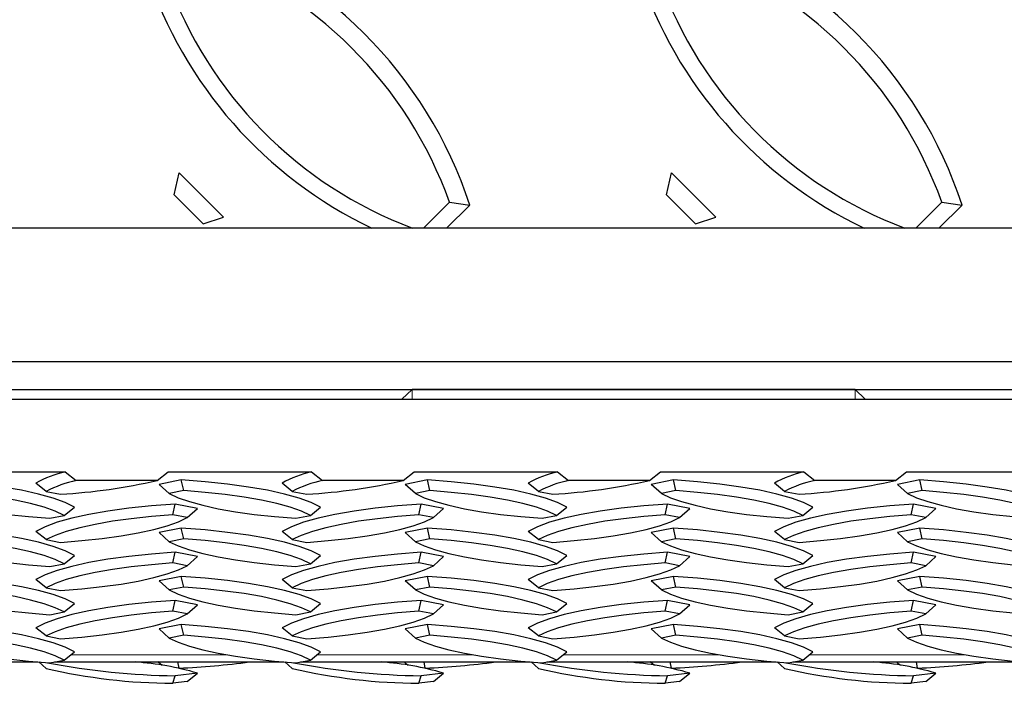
# Model space of a CAD drawing. Extents: x 0 to 17, y 0 to 11.
# Tile 78 of 81: x 13.45 to 13.763, y 6.859 to 7.07. Entities that reach past the tile are written whole.
import ezdxf

# ---------------------------------------------------------------- set-up
doc = ezdxf.new("R2010")
doc.units = 0
doc.header["$LTSCALE"] = 0.5
doc.header["$MEASUREMENT"] = 0
doc.linetypes.add('PHANTOM', pattern=[0.49999999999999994, 0.25, -0.05, 0.05, -0.05, 0.05, -0.05])
doc.layers.get('0').update_dxf_attribs({"linetype": 'CONTINUOUS'})

msp = doc.modelspace()

# ---------------------------------------------------------------- linework, layer by layer
at = {"color": 7, "linetype": 'Continuous', "lineweight": 25}
for p, q in [((13.49938940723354, 7.014043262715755), (13.50089383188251, 7.021051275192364)), ((13.51503596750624, 7.006988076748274), (13.50089383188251, 7.021051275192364)), ((13.65563940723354, 7.014043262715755), (13.6571438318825, 7.021051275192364)), ((13.67128596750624, 7.006988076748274), (13.6571438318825, 7.021051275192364)), ((13.50858544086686, 7.004898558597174), (13.49938940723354, 7.014043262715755)), ((13.66483544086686, 7.004898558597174), (13.65563940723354, 7.014043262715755)), ((13.57845378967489, 7.003516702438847), (13.58672074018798, 7.011737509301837)), ((13.58581191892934, 7.003516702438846), (13.59317126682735, 7.010834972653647)), ((13.58672074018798, 7.011737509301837), (13.59317126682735, 7.010834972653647)), ((13.7347037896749, 7.003516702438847), (13.74297074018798, 7.011737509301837)), ((13.74206191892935, 7.003516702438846), (13.74942126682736, 7.010834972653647)), ((13.74297074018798, 7.011737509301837), (13.74942126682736, 7.010834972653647)), ((13.50858544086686, 7.004898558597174), (13.51503596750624, 7.006988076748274)), ((13.66483544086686, 7.004898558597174), (13.67128596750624, 7.006988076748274)), ((13.35818485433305, 6.961177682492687), (13.90297055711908, 6.961177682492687)), ((13.36421038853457, 6.952297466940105), (13.92822237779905, 6.952297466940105)), ((13.5748455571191, 6.952297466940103), (13.57162134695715, 6.949199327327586)), ((13.7154705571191, 6.952297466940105), (13.5748455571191, 6.952297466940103)), ((13.71869476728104, 6.949199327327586), (13.7154705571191, 6.952297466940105)), ((9.574845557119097, 6.949199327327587), (14.0748455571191, 6.949199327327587)), ((13.41927372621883, 6.926215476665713), (13.46479238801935, 6.926215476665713)), ((13.46479238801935, 6.926215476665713), (13.46827893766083, 6.923457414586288)), ((13.49391217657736, 6.923457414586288), (13.49739872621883, 6.926215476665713)), ((13.49739872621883, 6.926215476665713), (13.54291738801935, 6.926215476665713)), ((13.54291738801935, 6.926215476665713), (13.54640393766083, 6.923457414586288)), ((13.57203717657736, 6.923457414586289), (13.57552372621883, 6.926215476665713)), ((13.57552372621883, 6.926215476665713), (13.62104238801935, 6.926215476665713)), ((13.62104238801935, 6.926215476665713), (13.62452893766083, 6.923457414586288)), ((13.65016217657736, 6.923457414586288), (13.65364872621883, 6.926215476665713)), ((13.65364872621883, 6.926215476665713), (13.69916738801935, 6.926215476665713)), ((13.69916738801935, 6.926215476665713), (13.70265393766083, 6.923457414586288)), ((13.72828717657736, 6.923457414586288), (13.73177372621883, 6.926215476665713)), ((13.73177372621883, 6.926215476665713), (13.77729238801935, 6.926215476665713)), ((13.45868819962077, 6.919970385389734), (13.45546293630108, 6.922581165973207)), ((13.49391217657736, 6.923457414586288), (13.46827893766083, 6.923457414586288)), ((13.50160165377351, 6.923584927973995), (13.49453058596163, 6.922200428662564)), ((13.49775584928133, 6.919295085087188), (13.49453058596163, 6.922200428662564)), ((13.50235386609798, 6.920195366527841), (13.50160165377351, 6.923584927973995)), ((13.53681319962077, 6.919970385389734), (13.53358793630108, 6.922581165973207)), ((13.57203717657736, 6.923457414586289), (13.54640393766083, 6.923457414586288)), ((13.5797266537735, 6.923584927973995), (13.57265558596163, 6.922200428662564)), ((13.57588084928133, 6.919295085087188), (13.57265558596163, 6.922200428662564)), ((13.58047886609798, 6.920195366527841), (13.5797266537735, 6.923584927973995)), ((13.61493819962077, 6.919970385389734), (13.61171293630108, 6.922581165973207)), ((13.65016217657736, 6.923457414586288), (13.62452893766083, 6.923457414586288)), ((13.6578516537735, 6.923584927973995), (13.65078058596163, 6.922200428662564)), ((13.65400584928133, 6.919295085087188), (13.65078058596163, 6.922200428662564)), ((13.65860386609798, 6.920195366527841), (13.6578516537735, 6.923584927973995)), ((13.69306319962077, 6.919970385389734), (13.68983793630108, 6.922581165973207)), ((13.72828717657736, 6.923457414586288), (13.70265393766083, 6.923457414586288)), ((13.73597665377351, 6.923584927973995), (13.72890558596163, 6.922200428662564)), ((13.73213084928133, 6.919295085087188), (13.72890558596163, 6.922200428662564)), ((13.73672886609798, 6.920195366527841), (13.73597665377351, 6.923584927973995)), ((13.45868819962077, 6.919970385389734), (13.46328621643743, 6.919070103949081)), ((13.50235386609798, 6.920195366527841), (13.49775584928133, 6.919295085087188)), ((13.53681319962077, 6.919970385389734), (13.54141121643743, 6.919070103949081)), ((13.58047886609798, 6.920195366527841), (13.57588084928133, 6.919295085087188)), ((13.61493819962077, 6.919970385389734), (13.61953621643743, 6.919070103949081)), ((13.65860386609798, 6.920195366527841), (13.65400584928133, 6.919295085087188)), ((13.69306319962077, 6.919970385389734), (13.69766121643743, 6.919070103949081)), ((13.73672886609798, 6.920195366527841), (13.73213084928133, 6.919295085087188)), ((13.49890489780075, 6.912548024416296), (13.49965711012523, 6.915937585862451)), ((13.5067281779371, 6.914553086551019), (13.49965711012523, 6.915937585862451)), ((13.57702989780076, 6.912548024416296), (13.57778211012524, 6.915937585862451)), ((13.58485317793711, 6.914553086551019), (13.57778211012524, 6.915937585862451)), ((13.65515489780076, 6.912548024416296), (13.65590711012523, 6.915937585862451)), ((13.66297817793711, 6.914553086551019), (13.65590711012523, 6.915937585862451)), ((13.73327989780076, 6.912548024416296), (13.73403211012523, 6.915937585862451)), ((13.74110317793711, 6.91455308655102), (13.73403211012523, 6.915937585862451)), ((13.46444556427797, 6.912321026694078), (13.46767082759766, 6.914931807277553)), ((13.50350291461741, 6.911647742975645), (13.49890489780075, 6.912548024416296)), ((13.50350291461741, 6.911647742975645), (13.5067281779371, 6.914553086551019)), ((13.54257056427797, 6.912321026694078), (13.54579582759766, 6.914931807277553)), ((13.58162791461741, 6.911647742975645), (13.57702989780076, 6.912548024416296)), ((13.58162791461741, 6.911647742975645), (13.58485317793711, 6.914553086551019)), ((13.62069556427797, 6.912321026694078), (13.62392082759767, 6.914931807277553)), ((13.65975291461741, 6.911647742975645), (13.65515489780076, 6.912548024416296)), ((13.65975291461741, 6.911647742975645), (13.66297817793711, 6.914553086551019)), ((13.69882056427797, 6.912321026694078), (13.70204582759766, 6.914931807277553)), ((13.73787791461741, 6.911647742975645), (13.73327989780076, 6.912548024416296)), ((13.73787791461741, 6.911647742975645), (13.74110317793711, 6.91455308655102)), ((13.45984754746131, 6.911420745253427), (13.46444556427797, 6.912321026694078)), ((13.53797254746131, 6.911420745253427), (13.54257056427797, 6.912321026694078)), ((13.61609754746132, 6.911420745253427), (13.62069556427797, 6.912321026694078)), ((13.69422254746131, 6.911420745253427), (13.69882056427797, 6.912321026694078)), ((13.45868819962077, 6.904673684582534), (13.45546293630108, 6.907284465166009)), ((13.5016016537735, 6.908288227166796), (13.49453058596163, 6.906903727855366)), ((13.49775584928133, 6.903998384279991), (13.49453058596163, 6.906903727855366)), ((13.50235386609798, 6.904898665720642), (13.5016016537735, 6.908288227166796)), ((13.53681319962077, 6.904673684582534), (13.53358793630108, 6.907284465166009)), ((13.5797266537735, 6.908288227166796), (13.57265558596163, 6.906903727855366)), ((13.57588084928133, 6.903998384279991), (13.57265558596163, 6.906903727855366)), ((13.58047886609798, 6.904898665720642), (13.5797266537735, 6.908288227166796)), ((13.61493819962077, 6.904673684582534), (13.61171293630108, 6.907284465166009)), ((13.6578516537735, 6.908288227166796), (13.65078058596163, 6.906903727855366)), ((13.65400584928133, 6.903998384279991), (13.65078058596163, 6.906903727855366)), ((13.65860386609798, 6.904898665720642), (13.6578516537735, 6.908288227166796)), ((13.69306319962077, 6.904673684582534), (13.68983793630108, 6.907284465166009)), ((13.7359766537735, 6.908288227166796), (13.72890558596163, 6.906903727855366)), ((13.73213084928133, 6.903998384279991), (13.72890558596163, 6.906903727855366)), ((13.73672886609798, 6.904898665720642), (13.7359766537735, 6.908288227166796)), ((13.45868819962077, 6.904673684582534), (13.46328621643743, 6.903773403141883)), ((13.50235386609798, 6.904898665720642), (13.49775584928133, 6.903998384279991)), ((13.53681319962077, 6.904673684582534), (13.54141121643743, 6.903773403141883)), ((13.58047886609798, 6.904898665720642), (13.57588084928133, 6.903998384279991)), ((13.61493819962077, 6.904673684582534), (13.61953621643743, 6.903773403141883)), ((13.65860386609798, 6.904898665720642), (13.65400584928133, 6.903998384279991)), ((13.69306319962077, 6.904673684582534), (13.69766121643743, 6.903773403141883)), ((13.73672886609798, 6.904898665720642), (13.73213084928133, 6.903998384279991)), ((13.49890489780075, 6.897251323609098), (13.49965711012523, 6.900640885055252)), ((13.5067281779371, 6.899256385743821), (13.49965711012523, 6.900640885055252)), ((13.57702989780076, 6.897251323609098), (13.57778211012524, 6.900640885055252)), ((13.58485317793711, 6.899256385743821), (13.57778211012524, 6.900640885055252)), ((13.65515489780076, 6.897251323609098), (13.65590711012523, 6.900640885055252)), ((13.66297817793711, 6.899256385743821), (13.65590711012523, 6.900640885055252)), ((13.73327989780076, 6.897251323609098), (13.73403211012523, 6.900640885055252)), ((13.74110317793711, 6.899256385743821), (13.73403211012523, 6.900640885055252)), ((13.45984754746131, 6.896124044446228), (13.46444556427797, 6.897024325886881)), ((13.46444556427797, 6.897024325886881), (13.46767082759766, 6.899635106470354)), ((13.50350291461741, 6.896351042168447), (13.49890489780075, 6.897251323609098)), ((13.50350291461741, 6.896351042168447), (13.5067281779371, 6.899256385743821)), ((13.53797254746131, 6.896124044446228), (13.54257056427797, 6.897024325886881)), ((13.54257056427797, 6.897024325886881), (13.54579582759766, 6.899635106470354)), ((13.58162791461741, 6.896351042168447), (13.57702989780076, 6.897251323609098)), ((13.58162791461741, 6.896351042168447), (13.58485317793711, 6.899256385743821)), ((13.61609754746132, 6.896124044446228), (13.62069556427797, 6.897024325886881)), ((13.62069556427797, 6.897024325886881), (13.62392082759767, 6.899635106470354)), ((13.65975291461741, 6.896351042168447), (13.65515489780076, 6.897251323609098)), ((13.65975291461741, 6.896351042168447), (13.66297817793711, 6.899256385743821)), ((13.69422254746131, 6.896124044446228), (13.69882056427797, 6.897024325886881)), ((13.69882056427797, 6.897024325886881), (13.70204582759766, 6.899635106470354)), ((13.73787791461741, 6.896351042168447), (13.73327989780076, 6.897251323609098)), ((13.73787791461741, 6.896351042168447), (13.74110317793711, 6.899256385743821)), ((13.45868819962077, 6.889376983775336), (13.45546293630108, 6.89198776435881)), ((13.5016016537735, 6.892991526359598), (13.49453058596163, 6.891607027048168)), ((13.49775584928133, 6.888701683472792), (13.49453058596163, 6.891607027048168)), ((13.50235386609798, 6.889601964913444), (13.5016016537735, 6.892991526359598)), ((13.53681319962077, 6.889376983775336), (13.53358793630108, 6.89198776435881)), ((13.5797266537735, 6.892991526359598), (13.57265558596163, 6.891607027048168)), ((13.57588084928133, 6.888701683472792), (13.57265558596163, 6.891607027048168)), ((13.58047886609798, 6.889601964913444), (13.5797266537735, 6.892991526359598)), ((13.61493819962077, 6.889376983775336), (13.61171293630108, 6.89198776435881)), ((13.6578516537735, 6.892991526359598), (13.65078058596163, 6.891607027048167)), ((13.65400584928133, 6.888701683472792), (13.65078058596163, 6.891607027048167)), ((13.65860386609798, 6.889601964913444), (13.6578516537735, 6.892991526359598)), ((13.69306319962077, 6.889376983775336), (13.68983793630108, 6.89198776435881)), ((13.7359766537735, 6.892991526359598), (13.72890558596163, 6.891607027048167)), ((13.73213084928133, 6.888701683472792), (13.72890558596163, 6.891607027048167)), ((13.73672886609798, 6.889601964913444), (13.7359766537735, 6.892991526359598)), ((13.45868819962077, 6.889376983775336), (13.46328621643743, 6.888476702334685)), ((13.50235386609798, 6.889601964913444), (13.49775584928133, 6.888701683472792)), ((13.53681319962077, 6.889376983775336), (13.54141121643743, 6.888476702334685)), ((13.58047886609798, 6.889601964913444), (13.57588084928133, 6.888701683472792)), ((13.61493819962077, 6.889376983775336), (13.61953621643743, 6.888476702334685)), ((13.65860386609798, 6.889601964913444), (13.65400584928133, 6.888701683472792)), ((13.69306319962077, 6.889376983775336), (13.69766121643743, 6.888476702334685)), ((13.73672886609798, 6.889601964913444), (13.73213084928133, 6.888701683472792)), ((13.49890489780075, 6.881954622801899), (13.49965711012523, 6.885344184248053)), ((13.5067281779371, 6.883959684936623), (13.49965711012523, 6.885344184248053)), ((13.57702989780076, 6.881954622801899), (13.57778211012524, 6.885344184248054)), ((13.58485317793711, 6.883959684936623), (13.57778211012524, 6.885344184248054)), ((13.65515489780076, 6.881954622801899), (13.65590711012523, 6.885344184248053)), ((13.66297817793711, 6.883959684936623), (13.65590711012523, 6.885344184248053)), ((13.73327989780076, 6.881954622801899), (13.73403211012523, 6.885344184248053)), ((13.74110317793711, 6.883959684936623), (13.73403211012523, 6.885344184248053)), ((13.45984754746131, 6.88082734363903), (13.46444556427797, 6.881727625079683)), ((13.46444556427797, 6.881727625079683), (13.46767082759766, 6.884338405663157)), ((13.50350291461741, 6.881054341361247), (13.49890489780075, 6.881954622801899)), ((13.50350291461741, 6.881054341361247), (13.5067281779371, 6.883959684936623)), ((13.53797254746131, 6.88082734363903), (13.54257056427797, 6.881727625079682)), ((13.54257056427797, 6.881727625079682), (13.54579582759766, 6.884338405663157)), ((13.58162791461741, 6.881054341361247), (13.57702989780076, 6.881954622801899)), ((13.58162791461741, 6.881054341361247), (13.58485317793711, 6.883959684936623)), ((13.61609754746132, 6.88082734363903), (13.62069556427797, 6.881727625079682)), ((13.62069556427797, 6.881727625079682), (13.62392082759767, 6.884338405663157)), ((13.65975291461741, 6.881054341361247), (13.65515489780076, 6.881954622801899)), ((13.65975291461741, 6.881054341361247), (13.66297817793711, 6.883959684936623)), ((13.69422254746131, 6.88082734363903), (13.69882056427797, 6.881727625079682)), ((13.69882056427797, 6.881727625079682), (13.70204582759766, 6.884338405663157)), ((13.73787791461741, 6.881054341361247), (13.73327989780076, 6.881954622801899)), ((13.73787791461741, 6.881054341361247), (13.74110317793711, 6.883959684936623)), ((13.45868819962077, 6.874080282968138), (13.45546293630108, 6.876691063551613)), ((13.5016016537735, 6.8776948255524), (13.49453058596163, 6.876310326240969)), ((13.49775584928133, 6.873404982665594), (13.49453058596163, 6.876310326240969)), ((13.50235386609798, 6.874305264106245), (13.5016016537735, 6.8776948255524)), ((13.53681319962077, 6.874080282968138), (13.53358793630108, 6.876691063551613)), ((13.5797266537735, 6.8776948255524), (13.57265558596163, 6.876310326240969)), ((13.57588084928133, 6.873404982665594), (13.57265558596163, 6.876310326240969)), ((13.58047886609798, 6.874305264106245), (13.5797266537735, 6.8776948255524)), ((13.61493819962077, 6.874080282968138), (13.61171293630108, 6.876691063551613)), ((13.6578516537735, 6.8776948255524), (13.65078058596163, 6.876310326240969)), ((13.65400584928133, 6.873404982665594), (13.65078058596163, 6.876310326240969)), ((13.65860386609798, 6.874305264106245), (13.6578516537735, 6.8776948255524)), ((13.69306319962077, 6.874080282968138), (13.68983793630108, 6.876691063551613)), ((13.7359766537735, 6.8776948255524), (13.72890558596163, 6.876310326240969)), ((13.73213084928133, 6.873404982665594), (13.72890558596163, 6.876310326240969)), ((13.73672886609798, 6.874305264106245), (13.7359766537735, 6.8776948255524)), ((13.45868819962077, 6.874080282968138), (13.46328621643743, 6.873180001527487)), ((13.50235386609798, 6.874305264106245), (13.49775584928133, 6.873404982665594)), ((13.53681319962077, 6.874080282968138), (13.54141121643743, 6.873180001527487)), ((13.58047886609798, 6.874305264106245), (13.57588084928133, 6.873404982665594)), ((13.61493819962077, 6.874080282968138), (13.61953621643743, 6.873180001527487)), ((13.65860386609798, 6.874305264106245), (13.65400584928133, 6.873404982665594)), ((13.69306319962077, 6.874080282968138), (13.69766121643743, 6.873180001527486)), ((13.73672886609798, 6.874305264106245), (13.73213084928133, 6.873404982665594)), ((13.46444556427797, 6.866430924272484), (13.46767082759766, 6.869041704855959)), ((13.54257056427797, 6.866430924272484), (13.54579582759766, 6.869041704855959)), ((13.62069556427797, 6.866430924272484), (13.62392082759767, 6.869041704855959)), ((13.69882056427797, 6.866430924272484), (13.70204582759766, 6.869041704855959)), ((13.38319919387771, 6.865819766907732), (13.45605253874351, 6.865819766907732)), ((13.45868819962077, 6.863755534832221), (13.45637739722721, 6.865819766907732)), ((13.45984754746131, 6.865530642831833), (13.46444556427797, 6.866430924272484)), ((13.46132419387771, 6.865819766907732), (13.53417753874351, 6.865819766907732)), ((13.49551543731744, 6.864683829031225), (13.49417859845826, 6.865819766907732)), ((13.50090919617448, 6.863857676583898), (13.50053615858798, 6.865819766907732)), ((13.53681319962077, 6.863755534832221), (13.53450239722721, 6.865819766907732)), ((13.53797254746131, 6.865530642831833), (13.54257056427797, 6.866430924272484)), ((13.53944919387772, 6.865819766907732), (13.61230253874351, 6.865819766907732)), ((13.57364043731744, 6.864683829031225), (13.57230359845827, 6.865819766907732)), ((13.57903419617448, 6.863857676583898), (13.57866115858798, 6.865819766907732)), ((13.61493819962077, 6.863755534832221), (13.61262739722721, 6.865819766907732)), ((13.61609754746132, 6.865530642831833), (13.62069556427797, 6.866430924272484)), ((13.61757419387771, 6.865819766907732), (13.69042753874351, 6.865819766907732)), ((13.65176543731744, 6.864683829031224), (13.65042859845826, 6.865819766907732)), ((13.65715919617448, 6.863857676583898), (13.65678615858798, 6.865819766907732)), ((13.69306319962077, 6.863755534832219), (13.69075239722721, 6.865819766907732)), ((13.69422254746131, 6.865530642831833), (13.69882056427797, 6.866430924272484)), ((13.69569919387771, 6.865819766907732), (13.76855253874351, 6.865819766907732)), ((13.72989043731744, 6.864683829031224), (13.72855359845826, 6.865819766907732)), ((13.73528419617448, 6.863857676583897), (13.73491115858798, 6.865819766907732)), ((13.50090919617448, 6.863857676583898), (13.50062568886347, 6.863885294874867)), ((13.57903419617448, 6.863857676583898), (13.57875068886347, 6.863885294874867)), ((13.65715919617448, 6.863857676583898), (13.65687568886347, 6.863885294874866)), ((13.73528419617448, 6.863857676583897), (13.73500068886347, 6.863885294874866)), ((13.49890489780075, 6.859057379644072), (13.49965711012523, 6.861473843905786)), ((13.50350291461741, 6.859594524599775), (13.49890489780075, 6.859057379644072)), ((13.5067281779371, 6.862299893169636), (13.49965711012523, 6.861473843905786)), ((13.50350291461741, 6.859594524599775), (13.5067281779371, 6.862299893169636)), ((13.57702989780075, 6.859057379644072), (13.57778211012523, 6.861473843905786)), ((13.58162791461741, 6.859594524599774), (13.57702989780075, 6.859057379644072)), ((13.5848531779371, 6.862299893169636), (13.57778211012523, 6.861473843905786)), ((13.58162791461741, 6.859594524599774), (13.5848531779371, 6.862299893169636)), ((13.65515489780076, 6.859057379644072), (13.65590711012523, 6.861473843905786)), ((13.65975291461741, 6.859594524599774), (13.65515489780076, 6.859057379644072)), ((13.66297817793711, 6.862299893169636), (13.65590711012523, 6.861473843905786)), ((13.65975291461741, 6.859594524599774), (13.66297817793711, 6.862299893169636)), ((13.73327989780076, 6.859057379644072), (13.73403211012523, 6.861473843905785)), ((13.73787791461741, 6.859594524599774), (13.73327989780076, 6.859057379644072)), ((13.74110317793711, 6.862299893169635), (13.73403211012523, 6.861473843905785)), ((13.73787791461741, 6.859594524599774), (13.74110317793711, 6.862299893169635))]:
    msp.add_line(p, q, dxfattribs=at)
at = {"color": 8, "linetype": 'PHANTOM', "lineweight": 18}
for p, q in [((13.5748455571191, 6.952297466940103), (13.5748455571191, 6.949199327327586)), ((13.7154705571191, 6.952297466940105), (13.7154705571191, 6.949199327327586)), ((13.46649267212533, 6.86808801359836), (13.51595024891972, 6.86808801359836)), ((13.54461767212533, 6.86808801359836), (13.59407524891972, 6.86808801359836)), ((13.62274267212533, 6.86808801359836), (13.67220024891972, 6.86808801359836)), ((13.70086767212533, 6.86808801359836), (13.75032524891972, 6.86808801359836))]:
    msp.add_line(p, q, dxfattribs=at)
at = {"color": 7, "linetype": 'Continuous'}
msp.add_lwpolyline([(9.574845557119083, 7.652466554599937), (14.07484555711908, 7.652466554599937), (14.07484555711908, 7.003516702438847), (9.574845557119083, 7.003516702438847)], close=True, dxfattribs=at)
at = {"color": 7, "linetype": 'Continuous', "lineweight": 25, "flags": 128}
for points in [[(13.46767082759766, 6.914931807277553), (13.46471601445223, 6.916409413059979), (13.46089494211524, 6.917808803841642), (13.45626054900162, 6.919110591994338), (13.45087704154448, 6.920296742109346), (13.44481900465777, 6.92135082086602), (13.43817036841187, 6.922258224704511), (13.43102324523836, 6.923006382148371), (13.4234766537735, 6.923584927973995)], [(13.54579582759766, 6.914931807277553), (13.54284101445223, 6.916409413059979), (13.53901994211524, 6.917808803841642), (13.53438554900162, 6.919110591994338), (13.52900204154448, 6.920296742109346), (13.52294400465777, 6.92135082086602), (13.51629536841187, 6.922258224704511), (13.50914824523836, 6.923006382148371), (13.50160165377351, 6.923584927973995)], [(13.62392082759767, 6.914931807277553), (13.62096601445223, 6.916409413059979), (13.61714494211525, 6.917808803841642), (13.61251054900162, 6.919110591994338), (13.60712704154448, 6.920296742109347), (13.60106900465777, 6.92135082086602), (13.59442036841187, 6.922258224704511), (13.58727324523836, 6.923006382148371), (13.5797266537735, 6.923584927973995)], [(13.70204582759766, 6.914931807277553), (13.69909101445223, 6.916409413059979), (13.69526994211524, 6.917808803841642), (13.69063554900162, 6.919110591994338), (13.68525204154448, 6.920296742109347), (13.67919400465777, 6.92135082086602), (13.67254536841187, 6.922258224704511), (13.66539824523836, 6.923006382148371), (13.6578516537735, 6.923584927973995)], [(13.78017082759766, 6.914931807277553), (13.77721601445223, 6.916409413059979), (13.77339494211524, 6.917808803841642), (13.76876054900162, 6.919110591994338), (13.76337704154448, 6.920296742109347), (13.75731900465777, 6.92135082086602), (13.75067036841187, 6.922258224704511), (13.74352324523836, 6.923006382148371), (13.73597665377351, 6.923584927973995)], [(13.41963084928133, 6.919295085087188), (13.42246363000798, 6.917968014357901), (13.42603162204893, 6.916710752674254), (13.43029068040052, 6.915538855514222), (13.43518810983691, 6.914466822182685), (13.440663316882, 6.913507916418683), (13.44664855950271, 6.912674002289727), (13.45306978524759, 6.911975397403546), (13.45984754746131, 6.911420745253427)], [(13.46444556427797, 6.912321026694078), (13.46161278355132, 6.913648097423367), (13.45804479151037, 6.914905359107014), (13.45378573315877, 6.916077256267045), (13.44888830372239, 6.917149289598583), (13.4434130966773, 6.918108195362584), (13.43742785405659, 6.918942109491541), (13.43100662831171, 6.919640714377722), (13.42422886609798, 6.920195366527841)], [(13.49775584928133, 6.919295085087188), (13.50058863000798, 6.917968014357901), (13.50415662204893, 6.916710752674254), (13.50841568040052, 6.915538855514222), (13.51331310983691, 6.914466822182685), (13.518788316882, 6.913507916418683), (13.52477355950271, 6.912674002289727), (13.53119478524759, 6.911975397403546), (13.53797254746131, 6.911420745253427)], [(13.54257056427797, 6.912321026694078), (13.53973778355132, 6.913648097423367), (13.53616979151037, 6.914905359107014), (13.53191073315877, 6.916077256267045), (13.52701330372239, 6.917149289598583), (13.5215380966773, 6.918108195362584), (13.51555285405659, 6.918942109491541), (13.50913162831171, 6.919640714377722), (13.50235386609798, 6.920195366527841)], [(13.57588084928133, 6.919295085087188), (13.57871363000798, 6.917968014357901), (13.58228162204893, 6.916710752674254), (13.58654068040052, 6.915538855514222), (13.59143810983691, 6.914466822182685), (13.596913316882, 6.913507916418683), (13.60289855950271, 6.912674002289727), (13.60931978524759, 6.911975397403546), (13.61609754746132, 6.911420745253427)], [(13.62069556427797, 6.912321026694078), (13.61786278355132, 6.913648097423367), (13.61429479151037, 6.914905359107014), (13.61003573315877, 6.916077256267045), (13.60513830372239, 6.917149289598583), (13.5996630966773, 6.918108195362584), (13.59367785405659, 6.918942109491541), (13.58725662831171, 6.919640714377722), (13.58047886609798, 6.920195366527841)], [(13.65400584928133, 6.919295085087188), (13.65683863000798, 6.917968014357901), (13.66040662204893, 6.916710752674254), (13.66466568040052, 6.915538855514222), (13.66956310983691, 6.914466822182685), (13.675038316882, 6.913507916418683), (13.68102355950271, 6.912674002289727), (13.68744478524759, 6.911975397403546), (13.69422254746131, 6.911420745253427)], [(13.69882056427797, 6.912321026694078), (13.69598778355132, 6.913648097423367), (13.69241979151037, 6.914905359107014), (13.68816073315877, 6.916077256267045), (13.68326330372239, 6.917149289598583), (13.6777880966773, 6.918108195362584), (13.67180285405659, 6.918942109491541), (13.66538162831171, 6.919640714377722), (13.65860386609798, 6.920195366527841)], [(13.73213084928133, 6.919295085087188), (13.73496363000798, 6.917968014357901), (13.73853162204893, 6.916710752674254), (13.74279068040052, 6.915538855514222), (13.74768810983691, 6.914466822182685), (13.753163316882, 6.913507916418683), (13.75914855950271, 6.912674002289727), (13.76556978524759, 6.911975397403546), (13.77234754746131, 6.911420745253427)], [(13.77694556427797, 6.912321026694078), (13.77411278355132, 6.913648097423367), (13.77054479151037, 6.914905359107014), (13.76628573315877, 6.916077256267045), (13.76138830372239, 6.917149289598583), (13.7559130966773, 6.918108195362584), (13.74992785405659, 6.918942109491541), (13.74350662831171, 6.919640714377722), (13.73672886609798, 6.920195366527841)], [(13.49965711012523, 6.915937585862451), (13.49211051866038, 6.915359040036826), (13.48496339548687, 6.914610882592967), (13.47831475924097, 6.913703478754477), (13.47225672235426, 6.912649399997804), (13.46687321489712, 6.911463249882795), (13.46223882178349, 6.910161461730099), (13.45841774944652, 6.908762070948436), (13.45546293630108, 6.907284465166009)], [(13.57778211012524, 6.915937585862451), (13.57023551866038, 6.915359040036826), (13.56308839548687, 6.914610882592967), (13.55643975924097, 6.913703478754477), (13.55038172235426, 6.912649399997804), (13.54499821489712, 6.911463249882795), (13.54036382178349, 6.910161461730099), (13.53654274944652, 6.908762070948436), (13.53358793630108, 6.907284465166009)], [(13.65590711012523, 6.915937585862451), (13.64836051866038, 6.915359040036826), (13.64121339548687, 6.914610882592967), (13.63456475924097, 6.913703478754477), (13.62850672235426, 6.912649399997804), (13.62312321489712, 6.911463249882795), (13.61848882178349, 6.910161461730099), (13.61466774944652, 6.908762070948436), (13.61171293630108, 6.907284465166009)], [(13.73403211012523, 6.915937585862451), (13.72648551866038, 6.915359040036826), (13.71933839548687, 6.914610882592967), (13.71268975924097, 6.913703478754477), (13.70663172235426, 6.912649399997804), (13.70124821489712, 6.911463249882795), (13.69661382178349, 6.910161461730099), (13.69279274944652, 6.908762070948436), (13.68983793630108, 6.907284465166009)], [(13.49890489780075, 6.912548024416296), (13.49212713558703, 6.911993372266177), (13.48570590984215, 6.911294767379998), (13.47972066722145, 6.910460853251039), (13.47424546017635, 6.909501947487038), (13.46934803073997, 6.908429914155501), (13.46508897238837, 6.907258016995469), (13.46152098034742, 6.906000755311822), (13.45868819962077, 6.904673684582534)], [(13.57702989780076, 6.912548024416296), (13.57025213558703, 6.911993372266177), (13.56383090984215, 6.911294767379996), (13.55784566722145, 6.910460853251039), (13.55237046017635, 6.909501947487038), (13.54747303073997, 6.908429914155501), (13.54321397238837, 6.907258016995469), (13.53964598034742, 6.906000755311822), (13.53681319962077, 6.904673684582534)], [(13.65515489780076, 6.912548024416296), (13.64837713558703, 6.911993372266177), (13.64195590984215, 6.911294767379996), (13.63597066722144, 6.910460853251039), (13.63049546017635, 6.909501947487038), (13.62559803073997, 6.908429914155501), (13.62133897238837, 6.907258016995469), (13.61777098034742, 6.906000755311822), (13.61493819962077, 6.904673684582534)], [(13.73327989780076, 6.912548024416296), (13.72650213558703, 6.911993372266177), (13.72008090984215, 6.911294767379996), (13.71409566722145, 6.910460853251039), (13.70862046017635, 6.909501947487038), (13.70372303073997, 6.908429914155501), (13.69946397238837, 6.907258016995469), (13.69589598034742, 6.906000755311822), (13.69306319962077, 6.904673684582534)], [(13.46328621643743, 6.903773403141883), (13.47006397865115, 6.904328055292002), (13.47648520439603, 6.905026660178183), (13.48247044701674, 6.905860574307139), (13.48794565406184, 6.906819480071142), (13.49284308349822, 6.907891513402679), (13.49710214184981, 6.90906341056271), (13.50067013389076, 6.910320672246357), (13.50350291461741, 6.911647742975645)], [(13.54141121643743, 6.903773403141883), (13.54818897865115, 6.904328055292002), (13.55461020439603, 6.905026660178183), (13.56059544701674, 6.905860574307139), (13.56607065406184, 6.906819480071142), (13.57096808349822, 6.907891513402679), (13.57522714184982, 6.90906341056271), (13.57879513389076, 6.910320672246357), (13.58162791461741, 6.911647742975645)], [(13.61953621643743, 6.903773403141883), (13.62631397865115, 6.904328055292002), (13.63273520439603, 6.905026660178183), (13.63872044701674, 6.905860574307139), (13.64419565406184, 6.906819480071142), (13.64909308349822, 6.907891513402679), (13.65335214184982, 6.90906341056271), (13.65692013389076, 6.910320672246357), (13.65975291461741, 6.911647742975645)], [(13.69766121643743, 6.903773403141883), (13.70443897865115, 6.904328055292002), (13.71086020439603, 6.905026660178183), (13.71684544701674, 6.905860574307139), (13.72232065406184, 6.906819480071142), (13.72721808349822, 6.907891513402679), (13.73147714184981, 6.90906341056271), (13.73504513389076, 6.910320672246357), (13.73787791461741, 6.911647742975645)], [(13.46767082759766, 6.899635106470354), (13.46471601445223, 6.901112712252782), (13.46089494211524, 6.902512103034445), (13.45626054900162, 6.90381389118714), (13.45087704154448, 6.905000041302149), (13.44481900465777, 6.906054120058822), (13.43817036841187, 6.906961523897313), (13.43102324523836, 6.907709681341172), (13.4234766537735, 6.908288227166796)], [(13.54579582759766, 6.899635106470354), (13.54284101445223, 6.901112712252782), (13.53901994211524, 6.902512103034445), (13.53438554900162, 6.90381389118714), (13.52900204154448, 6.905000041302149), (13.52294400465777, 6.906054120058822), (13.51629536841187, 6.906961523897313), (13.50914824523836, 6.907709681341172), (13.5016016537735, 6.908288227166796)], [(13.62392082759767, 6.899635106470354), (13.62096601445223, 6.901112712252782), (13.61714494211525, 6.902512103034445), (13.61251054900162, 6.90381389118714), (13.60712704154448, 6.905000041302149), (13.60106900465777, 6.906054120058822), (13.59442036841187, 6.906961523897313), (13.58727324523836, 6.907709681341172), (13.5797266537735, 6.908288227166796)], [(13.70204582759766, 6.899635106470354), (13.69909101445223, 6.901112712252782), (13.69526994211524, 6.902512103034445), (13.69063554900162, 6.90381389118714), (13.68525204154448, 6.905000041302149), (13.67919400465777, 6.906054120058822), (13.67254536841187, 6.906961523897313), (13.66539824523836, 6.907709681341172), (13.6578516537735, 6.908288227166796)], [(13.78017082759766, 6.899635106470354), (13.77721601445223, 6.901112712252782), (13.77339494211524, 6.902512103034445), (13.76876054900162, 6.90381389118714), (13.76337704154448, 6.905000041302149), (13.75731900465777, 6.906054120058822), (13.75067036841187, 6.906961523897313), (13.74352324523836, 6.907709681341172), (13.7359766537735, 6.908288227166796)], [(13.41963084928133, 6.903998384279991), (13.42246363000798, 6.902671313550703), (13.42603162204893, 6.901414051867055), (13.43029068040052, 6.900242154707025), (13.4351881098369, 6.899170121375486), (13.440663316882, 6.898211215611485), (13.44664855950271, 6.897377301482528), (13.45306978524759, 6.896678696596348), (13.45984754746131, 6.896124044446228)], [(13.46444556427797, 6.897024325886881), (13.46161278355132, 6.898351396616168), (13.45804479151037, 6.899608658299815), (13.45378573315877, 6.900780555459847), (13.44888830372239, 6.901852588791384), (13.4434130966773, 6.902811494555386), (13.43742785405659, 6.903645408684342), (13.43100662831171, 6.904344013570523), (13.42422886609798, 6.904898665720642)], [(13.49775584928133, 6.903998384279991), (13.50058863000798, 6.902671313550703), (13.50415662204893, 6.901414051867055), (13.50841568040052, 6.900242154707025), (13.5133131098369, 6.899170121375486), (13.518788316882, 6.898211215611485), (13.52477355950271, 6.897377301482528), (13.53119478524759, 6.896678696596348), (13.53797254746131, 6.896124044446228)], [(13.54257056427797, 6.897024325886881), (13.53973778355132, 6.898351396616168), (13.53616979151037, 6.899608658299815), (13.53191073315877, 6.900780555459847), (13.52701330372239, 6.901852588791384), (13.5215380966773, 6.902811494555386), (13.51555285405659, 6.903645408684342), (13.50913162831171, 6.904344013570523), (13.50235386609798, 6.904898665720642)], [(13.57588084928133, 6.903998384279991), (13.57871363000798, 6.902671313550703), (13.58228162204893, 6.901414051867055), (13.58654068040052, 6.900242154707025), (13.59143810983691, 6.899170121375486), (13.596913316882, 6.898211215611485), (13.60289855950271, 6.897377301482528), (13.60931978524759, 6.896678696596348), (13.61609754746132, 6.896124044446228)], [(13.62069556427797, 6.897024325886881), (13.61786278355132, 6.898351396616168), (13.61429479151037, 6.899608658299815), (13.61003573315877, 6.900780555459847), (13.60513830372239, 6.901852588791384), (13.5996630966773, 6.902811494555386), (13.59367785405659, 6.903645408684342), (13.5872566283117, 6.904344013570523), (13.58047886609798, 6.904898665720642)], [(13.65400584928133, 6.903998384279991), (13.65683863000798, 6.902671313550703), (13.66040662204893, 6.901414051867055), (13.66466568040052, 6.900242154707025), (13.66956310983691, 6.899170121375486), (13.675038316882, 6.898211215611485), (13.68102355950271, 6.897377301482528), (13.68744478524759, 6.896678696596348), (13.69422254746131, 6.896124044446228)], [(13.69882056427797, 6.897024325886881), (13.69598778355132, 6.898351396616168), (13.69241979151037, 6.899608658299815), (13.68816073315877, 6.900780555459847), (13.68326330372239, 6.901852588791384), (13.6777880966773, 6.902811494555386), (13.67180285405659, 6.903645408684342), (13.66538162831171, 6.904344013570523), (13.65860386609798, 6.904898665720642)], [(13.73213084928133, 6.903998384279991), (13.73496363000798, 6.902671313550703), (13.73853162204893, 6.901414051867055), (13.74279068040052, 6.900242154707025), (13.7476881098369, 6.899170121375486), (13.753163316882, 6.898211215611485), (13.75914855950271, 6.897377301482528), (13.76556978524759, 6.896678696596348), (13.77234754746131, 6.896124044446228)], [(13.77694556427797, 6.897024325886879), (13.77411278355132, 6.898351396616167), (13.77054479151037, 6.899608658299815), (13.76628573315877, 6.900780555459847), (13.76138830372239, 6.901852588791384), (13.7559130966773, 6.902811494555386), (13.74992785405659, 6.903645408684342), (13.74350662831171, 6.904344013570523), (13.73672886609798, 6.904898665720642)], [(13.49965711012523, 6.900640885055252), (13.49211051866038, 6.900062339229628), (13.48496339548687, 6.899314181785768), (13.47831475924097, 6.898406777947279), (13.47225672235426, 6.897352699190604), (13.46687321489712, 6.896166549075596), (13.46223882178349, 6.8948647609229), (13.45841774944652, 6.893465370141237), (13.45546293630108, 6.89198776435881)], [(13.57778211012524, 6.900640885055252), (13.57023551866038, 6.900062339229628), (13.56308839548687, 6.899314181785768), (13.55643975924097, 6.898406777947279), (13.55038172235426, 6.897352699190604), (13.54499821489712, 6.896166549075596), (13.54036382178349, 6.8948647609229), (13.53654274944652, 6.893465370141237), (13.53358793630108, 6.89198776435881)], [(13.65590711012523, 6.900640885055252), (13.64836051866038, 6.900062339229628), (13.64121339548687, 6.899314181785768), (13.63456475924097, 6.898406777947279), (13.62850672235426, 6.897352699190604), (13.62312321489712, 6.896166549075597), (13.61848882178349, 6.8948647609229), (13.61466774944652, 6.893465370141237), (13.61171293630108, 6.89198776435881)], [(13.73403211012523, 6.900640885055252), (13.72648551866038, 6.900062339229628), (13.71933839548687, 6.899314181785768), (13.71268975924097, 6.898406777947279), (13.70663172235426, 6.897352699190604), (13.70124821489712, 6.896166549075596), (13.69661382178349, 6.8948647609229), (13.69279274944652, 6.893465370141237), (13.68983793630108, 6.89198776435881)], [(13.49890489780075, 6.897251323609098), (13.49212713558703, 6.896696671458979), (13.48570590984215, 6.895998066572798), (13.47972066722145, 6.895164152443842), (13.47424546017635, 6.89420524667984), (13.46934803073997, 6.893133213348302), (13.46508897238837, 6.891961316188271), (13.46152098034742, 6.890704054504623), (13.45868819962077, 6.889376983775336)], [(13.57702989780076, 6.897251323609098), (13.57025213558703, 6.896696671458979), (13.56383090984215, 6.895998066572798), (13.55784566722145, 6.895164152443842), (13.55237046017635, 6.89420524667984), (13.54747303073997, 6.893133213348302), (13.54321397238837, 6.891961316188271), (13.53964598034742, 6.890704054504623), (13.53681319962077, 6.889376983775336)], [(13.65515489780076, 6.897251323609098), (13.64837713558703, 6.896696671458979), (13.64195590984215, 6.895998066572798), (13.63597066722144, 6.895164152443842), (13.63049546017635, 6.89420524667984), (13.62559803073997, 6.893133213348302), (13.62133897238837, 6.891961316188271), (13.61777098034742, 6.890704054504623), (13.61493819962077, 6.889376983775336)], [(13.73327989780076, 6.897251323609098), (13.72650213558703, 6.896696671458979), (13.72008090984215, 6.895998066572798), (13.71409566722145, 6.895164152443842), (13.70862046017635, 6.89420524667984), (13.70372303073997, 6.893133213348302), (13.69946397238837, 6.891961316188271), (13.69589598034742, 6.890704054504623), (13.69306319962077, 6.889376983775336)], [(13.46328621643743, 6.888476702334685), (13.47006397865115, 6.889031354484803), (13.47648520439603, 6.889729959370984), (13.48247044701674, 6.890563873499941), (13.48794565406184, 6.891522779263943), (13.49284308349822, 6.89259481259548), (13.49710214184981, 6.893766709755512), (13.50067013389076, 6.895023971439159), (13.50350291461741, 6.896351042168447)], [(13.54141121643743, 6.888476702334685), (13.54818897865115, 6.889031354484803), (13.55461020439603, 6.889729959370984), (13.56059544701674, 6.890563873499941), (13.56607065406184, 6.891522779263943), (13.57096808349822, 6.892594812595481), (13.57522714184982, 6.893766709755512), (13.57879513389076, 6.895023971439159), (13.58162791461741, 6.896351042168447)], [(13.61953621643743, 6.888476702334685), (13.62631397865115, 6.889031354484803), (13.63273520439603, 6.889729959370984), (13.63872044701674, 6.890563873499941), (13.64419565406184, 6.891522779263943), (13.64909308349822, 6.89259481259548), (13.65335214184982, 6.893766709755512), (13.65692013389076, 6.895023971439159), (13.65975291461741, 6.896351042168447)], [(13.69766121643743, 6.888476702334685), (13.70443897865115, 6.889031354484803), (13.71086020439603, 6.889729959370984), (13.71684544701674, 6.890563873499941), (13.72232065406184, 6.891522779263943), (13.72721808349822, 6.892594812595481), (13.73147714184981, 6.893766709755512), (13.73504513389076, 6.895023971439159), (13.73787791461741, 6.896351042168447)], [(13.46767082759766, 6.884338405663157), (13.46471601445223, 6.885816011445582), (13.46089494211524, 6.887215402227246), (13.45626054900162, 6.888517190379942), (13.45087704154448, 6.889703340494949), (13.44481900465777, 6.890757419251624), (13.43817036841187, 6.891664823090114), (13.43102324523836, 6.892412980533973), (13.4234766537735, 6.892991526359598)], [(13.54579582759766, 6.884338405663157), (13.54284101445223, 6.885816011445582), (13.53901994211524, 6.887215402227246), (13.53438554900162, 6.888517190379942), (13.52900204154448, 6.889703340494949), (13.52294400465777, 6.890757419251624), (13.51629536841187, 6.891664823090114), (13.50914824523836, 6.892412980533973), (13.5016016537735, 6.892991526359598)], [(13.62392082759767, 6.884338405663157), (13.62096601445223, 6.885816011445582), (13.61714494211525, 6.887215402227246), (13.61251054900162, 6.888517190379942), (13.60712704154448, 6.889703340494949), (13.60106900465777, 6.890757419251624), (13.59442036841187, 6.891664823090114), (13.58727324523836, 6.892412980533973), (13.5797266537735, 6.892991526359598)], [(13.70204582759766, 6.884338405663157), (13.69909101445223, 6.885816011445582), (13.69526994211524, 6.887215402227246), (13.69063554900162, 6.888517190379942), (13.68525204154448, 6.889703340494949), (13.67919400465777, 6.890757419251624), (13.67254536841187, 6.891664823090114), (13.66539824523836, 6.892412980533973), (13.6578516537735, 6.892991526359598)], [(13.78017082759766, 6.884338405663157), (13.77721601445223, 6.885816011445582), (13.77339494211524, 6.887215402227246), (13.76876054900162, 6.888517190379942), (13.76337704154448, 6.889703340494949), (13.75731900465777, 6.890757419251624), (13.75067036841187, 6.891664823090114), (13.74352324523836, 6.892412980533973), (13.7359766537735, 6.892991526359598)], [(13.41963084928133, 6.888701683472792), (13.42246363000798, 6.887374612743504), (13.42603162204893, 6.886117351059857), (13.43029068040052, 6.884945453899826), (13.4351881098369, 6.883873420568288), (13.440663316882, 6.882914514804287), (13.44664855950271, 6.88208060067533), (13.45306978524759, 6.881381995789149), (13.45984754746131, 6.88082734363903)], [(13.46444556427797, 6.881727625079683), (13.46161278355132, 6.883054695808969), (13.45804479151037, 6.884311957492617), (13.45378573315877, 6.885483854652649), (13.44888830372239, 6.886555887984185), (13.4434130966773, 6.887514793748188), (13.43742785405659, 6.888348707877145), (13.43100662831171, 6.889047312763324), (13.42422886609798, 6.889601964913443)], [(13.49775584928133, 6.888701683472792), (13.50058863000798, 6.887374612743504), (13.50415662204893, 6.886117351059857), (13.50841568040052, 6.884945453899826), (13.5133131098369, 6.883873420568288), (13.518788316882, 6.882914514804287), (13.52477355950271, 6.88208060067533), (13.53119478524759, 6.881381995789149), (13.53797254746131, 6.88082734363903)], [(13.54257056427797, 6.881727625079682), (13.53973778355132, 6.883054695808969), (13.53616979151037, 6.884311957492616), (13.53191073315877, 6.885483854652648), (13.52701330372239, 6.886555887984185), (13.5215380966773, 6.887514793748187), (13.51555285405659, 6.888348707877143), (13.50913162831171, 6.889047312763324), (13.50235386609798, 6.889601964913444)], [(13.57588084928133, 6.888701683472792), (13.57871363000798, 6.887374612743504), (13.58228162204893, 6.886117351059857), (13.58654068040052, 6.884945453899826), (13.59143810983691, 6.883873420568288), (13.596913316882, 6.882914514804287), (13.60289855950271, 6.88208060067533), (13.60931978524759, 6.881381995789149), (13.61609754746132, 6.88082734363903)], [(13.62069556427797, 6.881727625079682), (13.61786278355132, 6.883054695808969), (13.61429479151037, 6.884311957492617), (13.61003573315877, 6.885483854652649), (13.60513830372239, 6.886555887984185), (13.5996630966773, 6.887514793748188), (13.59367785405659, 6.888348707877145), (13.58725662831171, 6.889047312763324), (13.58047886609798, 6.889601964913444)], [(13.65400584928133, 6.888701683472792), (13.65683863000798, 6.887374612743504), (13.66040662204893, 6.886117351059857), (13.66466568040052, 6.884945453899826), (13.66956310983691, 6.883873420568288), (13.675038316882, 6.882914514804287), (13.68102355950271, 6.88208060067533), (13.68744478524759, 6.881381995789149), (13.69422254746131, 6.88082734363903)], [(13.69882056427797, 6.881727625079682), (13.69598778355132, 6.883054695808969), (13.69241979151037, 6.884311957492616), (13.68816073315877, 6.885483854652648), (13.68326330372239, 6.886555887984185), (13.6777880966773, 6.887514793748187), (13.67180285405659, 6.888348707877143), (13.66538162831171, 6.889047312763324), (13.65860386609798, 6.889601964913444)], [(13.73213084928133, 6.888701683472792), (13.73496363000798, 6.887374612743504), (13.73853162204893, 6.886117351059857), (13.74279068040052, 6.884945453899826), (13.7476881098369, 6.883873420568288), (13.753163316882, 6.882914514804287), (13.75914855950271, 6.88208060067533), (13.76556978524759, 6.881381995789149), (13.77234754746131, 6.88082734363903)], [(13.77694556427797, 6.881727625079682), (13.77411278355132, 6.883054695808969), (13.77054479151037, 6.884311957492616), (13.76628573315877, 6.885483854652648), (13.76138830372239, 6.886555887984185), (13.7559130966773, 6.887514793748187), (13.74992785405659, 6.888348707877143), (13.74350662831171, 6.889047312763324), (13.73672886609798, 6.889601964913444)], [(13.49965711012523, 6.885344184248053), (13.49211051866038, 6.884765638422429), (13.48496339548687, 6.88401748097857), (13.47831475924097, 6.88311007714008), (13.47225672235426, 6.882055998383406), (13.46687321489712, 6.880869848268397), (13.46223882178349, 6.879568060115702), (13.45841774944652, 6.878168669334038), (13.45546293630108, 6.876691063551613)], [(13.57778211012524, 6.885344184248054), (13.57023551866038, 6.884765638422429), (13.56308839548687, 6.88401748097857), (13.55643975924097, 6.88311007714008), (13.55038172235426, 6.882055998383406), (13.54499821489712, 6.880869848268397), (13.54036382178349, 6.879568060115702), (13.53654274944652, 6.878168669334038), (13.53358793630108, 6.876691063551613)], [(13.65590711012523, 6.885344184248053), (13.64836051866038, 6.884765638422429), (13.64121339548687, 6.88401748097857), (13.63456475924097, 6.88311007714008), (13.62850672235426, 6.882055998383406), (13.62312321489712, 6.880869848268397), (13.61848882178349, 6.879568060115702), (13.61466774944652, 6.878168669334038), (13.61171293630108, 6.876691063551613)], [(13.73403211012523, 6.885344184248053), (13.72648551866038, 6.884765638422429), (13.71933839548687, 6.88401748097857), (13.71268975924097, 6.88311007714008), (13.70663172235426, 6.882055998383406), (13.70124821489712, 6.880869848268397), (13.69661382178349, 6.879568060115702), (13.69279274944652, 6.878168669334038), (13.68983793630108, 6.876691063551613)], [(13.49890489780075, 6.881954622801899), (13.49212713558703, 6.881399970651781), (13.48570590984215, 6.8807013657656), (13.47972066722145, 6.879867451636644), (13.47424546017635, 6.87890854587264), (13.46934803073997, 6.877836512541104), (13.46508897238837, 6.876664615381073), (13.46152098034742, 6.875407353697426), (13.45868819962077, 6.874080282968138)], [(13.57702989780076, 6.881954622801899), (13.57025213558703, 6.881399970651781), (13.56383090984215, 6.8807013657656), (13.55784566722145, 6.879867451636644), (13.55237046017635, 6.87890854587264), (13.54747303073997, 6.877836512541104), (13.54321397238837, 6.876664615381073), (13.53964598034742, 6.875407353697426), (13.53681319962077, 6.874080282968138)], [(13.65515489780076, 6.881954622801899), (13.64837713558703, 6.881399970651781), (13.64195590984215, 6.8807013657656), (13.63597066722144, 6.879867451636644), (13.63049546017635, 6.878908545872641), (13.62559803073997, 6.877836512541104), (13.62133897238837, 6.876664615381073), (13.61777098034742, 6.875407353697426), (13.61493819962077, 6.874080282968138)], [(13.73327989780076, 6.881954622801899), (13.72650213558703, 6.881399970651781), (13.72008090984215, 6.8807013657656), (13.71409566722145, 6.879867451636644), (13.70862046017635, 6.878908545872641), (13.70372303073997, 6.877836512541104), (13.69946397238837, 6.876664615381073), (13.69589598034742, 6.875407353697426), (13.69306319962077, 6.874080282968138)], [(13.46328621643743, 6.873180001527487), (13.47006397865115, 6.873734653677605), (13.47648520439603, 6.874433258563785), (13.48247044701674, 6.875267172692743), (13.48794565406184, 6.876226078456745), (13.49284308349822, 6.877298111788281), (13.49710214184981, 6.878470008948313), (13.50067013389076, 6.879727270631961), (13.50350291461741, 6.881054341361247)], [(13.54141121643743, 6.873180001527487), (13.54818897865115, 6.873734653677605), (13.55461020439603, 6.874433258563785), (13.56059544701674, 6.875267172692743), (13.56607065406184, 6.876226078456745), (13.57096808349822, 6.877298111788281), (13.57522714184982, 6.878470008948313), (13.57879513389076, 6.879727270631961), (13.58162791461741, 6.881054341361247)], [(13.61953621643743, 6.873180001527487), (13.62631397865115, 6.873734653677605), (13.63273520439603, 6.874433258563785), (13.63872044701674, 6.875267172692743), (13.64419565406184, 6.876226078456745), (13.64909308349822, 6.877298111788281), (13.65335214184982, 6.878470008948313), (13.65692013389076, 6.879727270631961), (13.65975291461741, 6.881054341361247)], [(13.69766121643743, 6.873180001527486), (13.70443897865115, 6.873734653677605), (13.71086020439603, 6.874433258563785), (13.71684544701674, 6.875267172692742), (13.72232065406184, 6.876226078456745), (13.72721808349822, 6.877298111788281), (13.73147714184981, 6.878470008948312), (13.73504513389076, 6.879727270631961), (13.73787791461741, 6.881054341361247)], [(13.46767082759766, 6.869041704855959), (13.46471601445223, 6.870519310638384), (13.46089494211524, 6.871918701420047), (13.45626054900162, 6.873220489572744), (13.45087704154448, 6.874406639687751), (13.44481900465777, 6.875460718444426), (13.43817036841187, 6.876368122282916), (13.43102324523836, 6.877116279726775), (13.4234766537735, 6.8776948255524)], [(13.54579582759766, 6.869041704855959), (13.54284101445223, 6.870519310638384), (13.53901994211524, 6.871918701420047), (13.53438554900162, 6.873220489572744), (13.52900204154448, 6.874406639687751), (13.52294400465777, 6.875460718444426), (13.51629536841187, 6.876368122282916), (13.50914824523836, 6.877116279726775), (13.5016016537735, 6.8776948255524)], [(13.62392082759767, 6.869041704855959), (13.62096601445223, 6.870519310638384), (13.61714494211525, 6.871918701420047), (13.61251054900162, 6.873220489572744), (13.60712704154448, 6.874406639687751), (13.60106900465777, 6.875460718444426), (13.59442036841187, 6.876368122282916), (13.58727324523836, 6.877116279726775), (13.5797266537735, 6.8776948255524)], [(13.70204582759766, 6.869041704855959), (13.69909101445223, 6.870519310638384), (13.69526994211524, 6.871918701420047), (13.69063554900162, 6.873220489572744), (13.68525204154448, 6.874406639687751), (13.67919400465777, 6.875460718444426), (13.67254536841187, 6.876368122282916), (13.66539824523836, 6.877116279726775), (13.6578516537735, 6.8776948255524)], [(13.78017082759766, 6.869041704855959), (13.77721601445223, 6.870519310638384), (13.77339494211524, 6.871918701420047), (13.76876054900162, 6.873220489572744), (13.76337704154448, 6.874406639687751), (13.75731900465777, 6.875460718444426), (13.75067036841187, 6.876368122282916), (13.74352324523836, 6.877116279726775), (13.7359766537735, 6.8776948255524)], [(13.41963084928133, 6.873404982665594), (13.42246363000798, 6.872077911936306), (13.42603162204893, 6.870820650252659), (13.43029068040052, 6.869648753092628), (13.4351881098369, 6.868576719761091), (13.440663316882, 6.867617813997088), (13.44664855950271, 6.866783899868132), (13.45306978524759, 6.866085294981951), (13.45984754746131, 6.865530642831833)], [(13.46444556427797, 6.866430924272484), (13.46161278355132, 6.867757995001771), (13.45804479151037, 6.86901525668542), (13.45378573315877, 6.870187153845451), (13.44888830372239, 6.871259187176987), (13.4434130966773, 6.87221809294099), (13.43742785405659, 6.873052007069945), (13.43100662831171, 6.873750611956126), (13.42422886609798, 6.874305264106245)], [(13.49775584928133, 6.873404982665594), (13.50058863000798, 6.872077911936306), (13.50415662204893, 6.870820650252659), (13.50841568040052, 6.869648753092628), (13.5133131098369, 6.868576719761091), (13.518788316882, 6.867617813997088), (13.52477355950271, 6.866783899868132), (13.53119478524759, 6.866085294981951), (13.53797254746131, 6.865530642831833)], [(13.54257056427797, 6.866430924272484), (13.53973778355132, 6.867757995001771), (13.53616979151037, 6.869015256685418), (13.53191073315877, 6.87018715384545), (13.52701330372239, 6.871259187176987), (13.5215380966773, 6.872218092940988), (13.51555285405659, 6.873052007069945), (13.50913162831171, 6.873750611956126), (13.50235386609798, 6.874305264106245)], [(13.57588084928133, 6.873404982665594), (13.57871363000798, 6.872077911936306), (13.58228162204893, 6.870820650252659), (13.58654068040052, 6.869648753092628), (13.59143810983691, 6.868576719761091), (13.596913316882, 6.867617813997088), (13.60289855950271, 6.866783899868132), (13.60931978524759, 6.866085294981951), (13.61609754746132, 6.865530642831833)], [(13.62069556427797, 6.866430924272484), (13.61786278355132, 6.867757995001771), (13.61429479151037, 6.869015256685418), (13.61003573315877, 6.87018715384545), (13.60513830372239, 6.871259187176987), (13.5996630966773, 6.872218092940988), (13.59367785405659, 6.873052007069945), (13.58725662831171, 6.873750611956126), (13.58047886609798, 6.874305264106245)], [(13.65400584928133, 6.873404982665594), (13.65683863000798, 6.872077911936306), (13.66040662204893, 6.870820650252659), (13.66466568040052, 6.869648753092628), (13.66956310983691, 6.868576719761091), (13.675038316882, 6.867617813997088), (13.68102355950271, 6.866783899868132), (13.68744478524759, 6.866085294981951), (13.69422254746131, 6.865530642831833)], [(13.69882056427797, 6.866430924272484), (13.69598778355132, 6.867757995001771), (13.69241979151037, 6.869015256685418), (13.68816073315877, 6.87018715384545), (13.68326330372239, 6.871259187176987), (13.6777880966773, 6.872218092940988), (13.67180285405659, 6.873052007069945), (13.66538162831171, 6.873750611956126), (13.65860386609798, 6.874305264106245)], [(13.73213084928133, 6.873404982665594), (13.73496363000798, 6.872077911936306), (13.73853162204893, 6.870820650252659), (13.74279068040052, 6.869648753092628), (13.7476881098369, 6.868576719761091), (13.753163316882, 6.867617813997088), (13.75914855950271, 6.866783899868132), (13.76556978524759, 6.866085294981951), (13.77234754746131, 6.865530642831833)], [(13.77694556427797, 6.866430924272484), (13.77411278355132, 6.867757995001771), (13.77054479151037, 6.86901525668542), (13.76628573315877, 6.870187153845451), (13.76138830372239, 6.871259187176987), (13.7559130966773, 6.87221809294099), (13.74992785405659, 6.873052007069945), (13.74350662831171, 6.873750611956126), (13.73672886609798, 6.874305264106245)]]:
    msp.add_lwpolyline(points, dxfattribs=at)
at = {"color": 7, "linetype": 'Continuous', "lineweight": 25}
for centre, radius, start, end in [((13.46269215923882, 6.968013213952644), 0.1373262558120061, 18.16924748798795, 72.15145464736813), ((13.61894215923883, 6.968013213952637), 0.1373262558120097, 18.16924748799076, 72.15145464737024), ((13.46267839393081, 6.967433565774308), 0.1317169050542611, 19.6550962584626, 70.66560587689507), ((13.61892839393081, 6.967433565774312), 0.1317169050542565, 19.6550962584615, 70.66560587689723), ((13.62111989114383, 7.127488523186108), 0.137326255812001, 198.1692474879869, 244.5224574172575), ((13.77736989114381, 7.127488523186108), 0.1373262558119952, 198.1692474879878, 244.5224574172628), ((13.62113365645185, 7.126881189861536), 0.1317169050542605, 199.6550962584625, 249.4862489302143), ((13.77738365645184, 7.126881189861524), 0.1317169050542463, 199.6550962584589, 249.4862489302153), ((13.47408605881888, 6.888566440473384), 0.03877914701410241, 103.8662617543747, 118.7007831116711), ((13.55221105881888, 6.888566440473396), 0.03877914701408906, 103.8662617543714, 118.7007831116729), ((13.63033605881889, 6.888566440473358), 0.0387791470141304, 103.8662617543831, 118.7007831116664), ((13.7084610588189, 6.888566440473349), 0.03877914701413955, 103.8662617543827, 118.7007831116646), ((13.47795766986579, 6.881904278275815), 0.04266545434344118, 103.1117905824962, 116.8490203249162), ((13.45357200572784, 7.095967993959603), 0.1771644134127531, 273.1431964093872, 283.1616436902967), ((13.55608266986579, 6.88190427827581), 0.04266545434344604, 103.1117905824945, 116.8490203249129), ((13.53169700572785, 7.095967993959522), 0.1771644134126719, 273.143196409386, 283.1616436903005), ((13.63420766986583, 6.881904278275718), 0.0426654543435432, 103.1117905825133, 116.8490203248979), ((13.60982200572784, 7.095967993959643), 0.1771644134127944, 273.1431964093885, 283.1616436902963), ((13.71233266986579, 6.881904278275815), 0.04266545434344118, 103.1117905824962, 116.8490203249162), ((13.68794700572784, 7.095967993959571), 0.1771644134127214, 273.1431964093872, 283.1616436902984), ((13.48008675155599, 6.77010865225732), 0.09596348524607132, 73.88176280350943, 85.84377333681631), ((13.48719211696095, 7.148782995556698), 0.2852553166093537, 272.7562464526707, 277.2682127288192), ((13.558211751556, 6.770108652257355), 0.09596348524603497, 73.88176280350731, 85.84377333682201), ((13.56531711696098, 7.148782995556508), 0.2852553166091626, 272.7562464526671, 277.2682127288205), ((13.63633675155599, 6.770108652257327), 0.09596348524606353, 73.881762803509, 85.84377333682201), ((13.64344211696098, 7.14878299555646), 0.2852553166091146, 272.7562464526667, 277.2682127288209), ((13.714461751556, 6.770108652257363), 0.09596348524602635, 73.88176280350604, 85.84377333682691), ((13.72156711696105, 7.148782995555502), 0.2852553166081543, 272.7562464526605, 277.2682127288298), ((13.50015785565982, 7.04426147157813), 0.1852083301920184, 257.0613177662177, 269.6123838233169), ((13.50201689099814, 7.086789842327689), 0.2253283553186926, 259.026189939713, 269.3999514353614), ((13.57828285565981, 7.04426147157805), 0.1852083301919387, 257.0613177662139, 269.6123838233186), ((13.58014189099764, 7.086789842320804), 0.2253283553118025, 259.0261899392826, 269.3999514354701), ((13.65640785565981, 7.044261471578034), 0.1852083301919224, 257.0613177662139, 269.6123838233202), ((13.65826689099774, 7.086789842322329), 0.2253283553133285, 259.0261899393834, 269.3999514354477), ((13.73453285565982, 7.044261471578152), 0.1852083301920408, 257.0613177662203, 269.6123838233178), ((13.736391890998, 7.086789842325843), 0.2253283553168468, 259.0261899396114, 269.3999514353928)]:
    msp.add_arc(centre, radius, start, end, dxfattribs=at)

doc.saveas('drawing.dxf')
